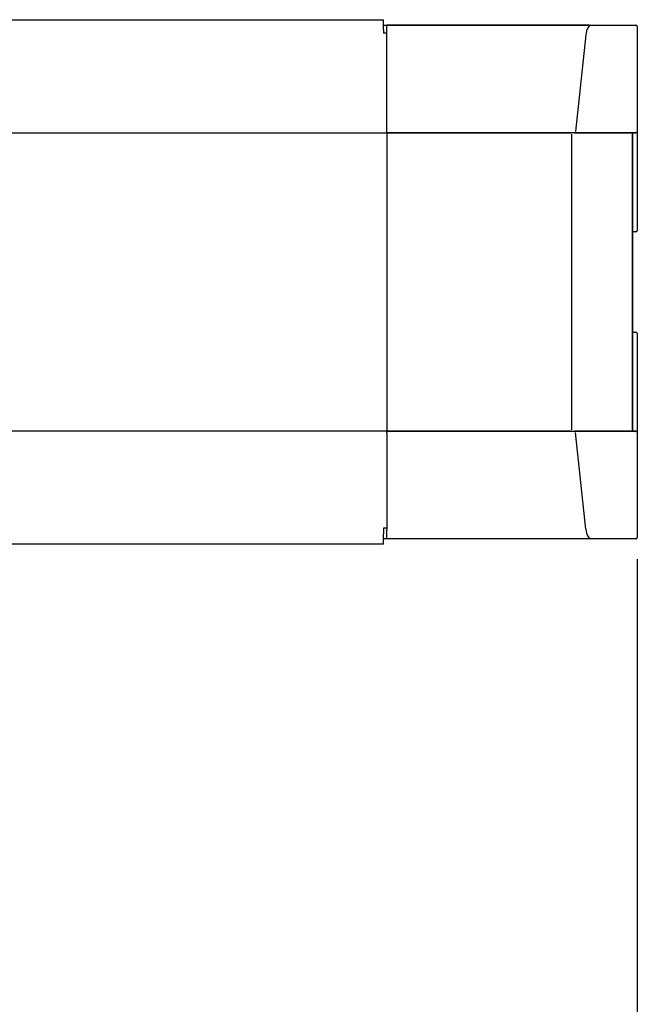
# Model space of a CAD drawing. Header units: millimetres. Extents: x 7592 to 10531, y 3981 to 6059.
# Tile 98 of 130: x 9604 to 9835, y 5135 to 5503. Entities that reach past the tile are written whole.
import ezdxf

# ---------------------------------------------------------------- set-up
doc = ezdxf.new("R2010")
doc.units = ezdxf.units.MM
doc.dimstyles.get("Standard").update_dxf_attribs({"dimtxt": 20, "dimasz": 10, "dimexe": 8, "dimexo": 8, "dimgap": 10, "dimtad": 0, "dimtih": 1, "dimtoh": 1, "dimdsep": 46, "dimtxsty": 'Standard', "dimcen": 0.09, "dimadec": 0, "dimazin": 0, "dimtfac": 1, "dimtofl": 0, "dimtmove": 0, "dimatfit": 3, "dimfxl": 0, "dimtolj": 1, "dimtzin": 0, "dimarcsym": 0})

# ---------------------------------------------------------------- blocks, each defined once
blk = doc.blocks.new('*D22')
at = {"color": 0, "lineweight": -2}
for p, q in [((9241.82, 5301.6), (9241.82, 4788.1)), ((9834.82, 5301.6), (9834.82, 4788.1)), ((9251.82, 4796.1), (9501.65, 4796.1)), ((9824.82, 4796.1), (9574.98, 4796.1))]:
    blk.add_line(p, q, dxfattribs=at)
at = {"color": 0, "lineweight": 18}
for points in [[(9251.82, 4797.76), (9251.82, 4794.43), (9241.82, 4796.1)], [(9824.82, 4797.76), (9824.82, 4794.43), (9834.82, 4796.1)]]:
    blk.add_solid(points, dxfattribs=at)
at = {"layer": 'Defpoints', "color": 0, "lineweight": 18}
for p in [(9241.82, 5309.6), (9834.82, 5309.6), (9834.82, 4796.1)]:
    blk.add_point(p, dxfattribs=at)
at = {"color": 0, "lineweight": 18, "insert": (9538.32, 4796.1), "char_height": 20, "attachment_point": 5}
blk.add_mtext('\\A1;593', dxfattribs=at)

msp = doc.modelspace()

# ---------------------------------------------------------------- linework, layer by layer
at = {"linetype": 'Continuous'}
for p, q in [((9589.265, 5503.096), (9739.866, 5503.096)), ((9589.265, 5503.096), (9739.866, 5503.096)), ((9739.866, 5499.32), (9739.866, 5503.096)), ((9739.866, 5501.096), (9741.116, 5501.096)), ((9816.845, 5501.096), (9741.116, 5501.096)), ((9741.116, 5497.528), (9741.116, 5501.096)), ((9741.116, 5501.096), (9816.85, 5501.096)), ((9816.85, 5501.096), (9834.316, 5501.096)), ((9817.378, 5501.096), (9834.32, 5501.096)), ((9834.816, 5500.596), (9834.816, 5461.278)), ((9834.816, 5500.596), (9834.816, 5461.278)), ((9739.866, 5499.32), (9739.866, 5498.083)), ((9741.117, 5498.083), (9739.866, 5498.083)), ((9741.116, 5461.421), (9741.116, 5497.528)), ((9815.619, 5497.452), (9811.665, 5461.345)), ((9535.464, 5460.797), (9741.116, 5460.797)), ((9741.116, 5460.778), (9741.116, 5461.421)), ((9741.116, 5460.778), (9810.038, 5460.778)), ((9741.116, 5460.778), (9741.116, 5460.278)), ((9811.316, 5460.778), (9741.116, 5460.778)), ((9741.116, 5460.278), (9741.116, 5349.914)), ((9810.388, 5349.914), (9810.388, 5460.278)), ((9834.316, 5460.778), (9811.316, 5460.778)), ((9811.32, 5460.778), (9834.32, 5460.778)), ((9833.016, 5349.914), (9833.016, 5460.278)), ((9833.016, 5460.278), (9833.016, 5349.914)), ((9834.816, 5461.278), (9834.816, 5424.331)), ((9834.816, 5461.274), (9834.816, 5424.328)), ((9834.316, 5423.831), (9833.516, 5423.831)), ((9833.516, 5386.361), (9834.316, 5386.361)), ((9834.816, 5385.865), (9834.816, 5348.918)), ((9834.816, 5385.861), (9834.816, 5348.914)), ((9741.116, 5349.395), (9531.963, 5349.395)), ((9741.116, 5349.914), (9741.116, 5349.414)), ((9810.038, 5349.414), (9741.116, 5349.414)), ((9741.116, 5349.414), (9811.316, 5349.414)), ((9741.116, 5348.771), (9741.116, 5349.414)), ((9741.116, 5349.414), (9811.316, 5349.414)), ((9741.116, 5348.771), (9741.116, 5312.664)), ((9811.316, 5349.414), (9834.316, 5349.414)), ((9834.32, 5349.414), (9811.32, 5349.414)), ((9815.619, 5312.74), (9811.665, 5348.847)), ((9834.816, 5348.914), (9834.816, 5309.596)), ((9834.816, 5348.914), (9834.816, 5309.596)), ((9739.866, 5313.096), (9739.866, 5310.872)), ((9741.117, 5313.096), (9739.866, 5313.096)), ((9741.116, 5309.096), (9741.116, 5312.664)), ((9739.866, 5307.096), (9739.866, 5310.872)), ((9741.116, 5309.096), (9739.866, 5309.096)), ((9816.845, 5309.096), (9741.116, 5309.096)), ((9816.85, 5309.096), (9741.116, 5309.096)), ((9834.316, 5309.096), (9816.85, 5309.096)), ((9834.32, 5309.096), (9817.378, 5309.096)), ((9739.866, 5307.096), (9531.965, 5307.096)), ((9739.866, 5307.096), (9531.965, 5307.096))]:
    msp.add_line(p, q, dxfattribs=at)
for centre, start, end in [((9834.316, 5500.596), 0, 90), ((9833.516, 5460.278), 90, 180), ((9834.316, 5461.278), 270, 0), ((9833.516, 5423.331), 90, 180), ((9834.316, 5424.331), 270, 0), ((9833.516, 5386.861), 180, 270), ((9834.316, 5385.861), 0, 90), ((9833.516, 5349.914), 180, 270), ((9834.316, 5348.914), 0, 90), ((9834.316, 5309.596), 270, 0)]:
    msp.add_arc(centre, 0.5, start, end, dxfattribs=at)
for centre, start_param, end_param in [((9817.382, 5496.096), 0.0021816, 1.2961751), ((9817.382, 5314.096), 1.8454176, 3.139411)]:
    msp.add_ellipse(centre, major_axis=(0, 5), ratio=0.3663169, start_param=start_param, end_param=end_param, dxfattribs=at)

# ---------------------------------------------------------------- dimensions: what is measured, and where the dimension line sits
at = {"lineweight": 18}
dim = msp.add_linear_dim(base=(9834.816, 4796.095), p1=(9241.816, 5309.596), p2=(9834.816, 5309.596), dimstyle='Standard', dxfattribs=at)
dim.commit()
dim.dimension.update_dxf_attribs({"geometry": '*D22', "text_midpoint": (9538.316, 4796.095)})

doc.saveas('drawing.dxf')
